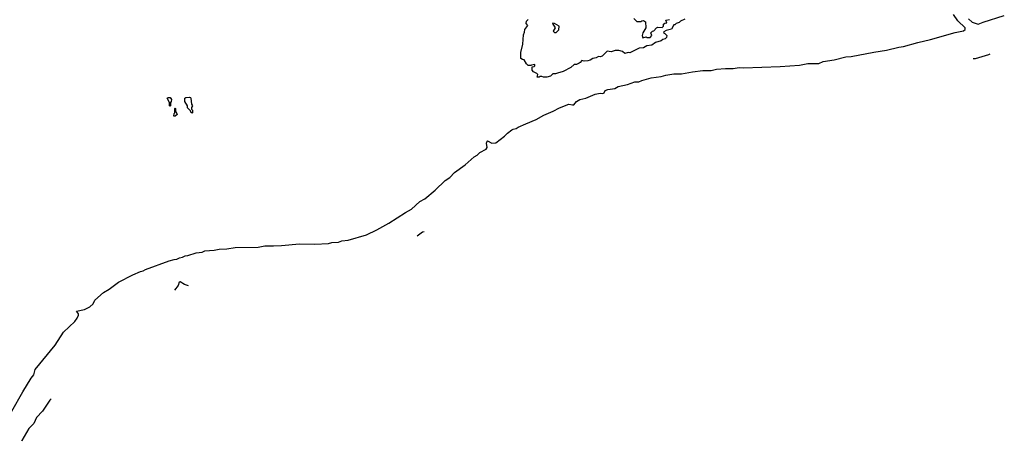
# Model space of a CAD drawing. Extents: x 2323203 to 2567568, y 883585 to 1022917.
# Tile 58 of 256: x 2444830 to 2456455, y 935729 to 940702. Entities that reach past the tile are written whole.
import ezdxf

# ---------------------------------------------------------------- set-up
doc = ezdxf.new("R2010")
doc.units = 0

msp = doc.modelspace()

# ---------------------------------------------------------------- linework, layer by layer
at = {"layer": '0CON10XD'}
for points in [[(2444735, 936085), (2444865, 936311), (2444967, 936475), (2444997, 936513), (2445013, 936577), (2445249, 936861), (2445348, 937015), (2445480, 937140), (2445509, 937181), (2445524, 937215), (2445523, 937233), (2445500, 937265), (2445595, 937284), (2445657, 937313), (2445698, 937352), (2445715, 937394), (2445821, 937485), (2445887, 937523), (2445998, 937605), (2446167, 937693), (2446255, 937733), (2446289, 937741), (2446315, 937756), (2446595, 937856), (2446655, 937874), (2446685, 937877), (2446715, 937894), (2446750, 937900), (2446784, 937915), (2446815, 937919), (2446915, 937952), (2446985, 937958), (2447015, 937974), (2447127, 937983), (2447185, 937995), (2447275, 938000), (2447375, 938016), (2447645, 938020), (2447725, 938034), (2447826, 938036), (2447921, 938039), (2448135, 938059), (2448315, 938054), (2448475, 938061), (2448515, 938074), (2448595, 938078), (2448635, 938092), (2448708, 938102), (2448926, 938164), (2449048, 938222), (2449189, 938301), (2449384, 938426), (2449454, 938466), (2449554, 938556), (2449615, 938589), (2449735, 938689), (2449854, 938806), (2449908, 938842), (2449965, 938898), (2450090, 938990), (2450195, 939085), (2450232, 939105), (2450264, 939135), (2450336, 939174), (2450349, 939195), (2450343, 939245), (2450350, 939270), (2450355, 939272), (2450405, 939244), (2450450, 939250), (2450552, 939328), (2450588, 939365), (2450639, 939401), (2450655, 939412), (2450691, 939419), (2450715, 939435), (2450805, 939475), (2450927, 939523), (2451018, 939575), (2451128, 939622), (2451205, 939664), (2451315, 939704), (2451355, 939696), (2451371, 939699), (2451404, 939736), (2451445, 939759), (2451515, 939778), (2451625, 939824), (2451685, 939836), (2451715, 939830), (2451730, 939840), (2451743, 939865), (2451775, 939880), (2451855, 939891), (2451895, 939912), (2452005, 939938), (2452093, 939967), (2452141, 939969), (2452175, 939986), (2452285, 940015), (2452405, 940032), (2452457, 940047), (2452555, 940062), (2452645, 940065), (2452775, 940088), (2452895, 940102), (2452995, 940103), (2453055, 940118), (2453165, 940127), (2453255, 940125), (2453325, 940138), (2453375, 940134), (2453809, 940151), (2454035, 940166), (2454135, 940186), (2454265, 940187), (2454315, 940208), (2454445, 940229), (2454582, 940265), (2454645, 940267), (2454915, 940320), (2455066, 940344), (2455211, 940379), (2455265, 940384), (2455435, 940434), (2455585, 940468), (2455875, 940551), (2455975, 940571), (2455992, 940585), (2455992, 940605), (2455905, 940689), (2455854, 940764)], [(2456033, 940713), (2456075, 940672), (2456145, 940651), (2456207, 940673), (2456455, 940750)], [(2450963, 940023), (2450940, 940025), (2450948, 940055), (2450935, 940068), (2450895, 940088), (2450882, 940105), (2450880, 940145), (2450905, 940150), (2450912, 940158), (2450910, 940175), (2450873, 940167), (2450865, 940160), (2450835, 940163), (2450812, 940182), (2450785, 940230), (2450765, 940232), (2450748, 940245), (2450747, 940313), (2450770, 940415), (2450777, 940525), (2450790, 940555), (2450793, 940587), (2450830, 940635), (2450808, 940658), (2450813, 940685), (2450835, 940703)], [(2452683, 940707), (2452630, 940685), (2452615, 940668), (2452580, 940655), (2452565, 940640), (2452555, 940640), (2452525, 940592), (2452464, 940576), (2452435, 940560), (2452430, 940545), (2452445, 940540), (2452470, 940515), (2452467, 940493), (2452450, 940475), (2452423, 940467), (2452405, 940452), (2452335, 940432), (2452295, 940401), (2452235, 940392), (2452195, 940371), (2452145, 940367), (2452035, 940311), (2452015, 940313), (2451974, 940304), (2451946, 940326), (2451905, 940340), (2451861, 940339), (2451815, 940321), (2451765, 940332), (2451705, 940270), (2451685, 940264), (2451663, 940267), (2451635, 940250), (2451595, 940243), (2451566, 940224), (2451537, 940217), (2451495, 940213), (2451465, 940220), (2451448, 940195), (2451435, 940188), (2451405, 940172), (2451375, 940172), (2451335, 940136), (2451245, 940090), (2451179, 940071), (2451155, 940062), (2451125, 940062), (2451095, 940037), (2451055, 940024), (2451015, 940023), (2450995, 940030), (2450975, 940030), (2450963, 940023)], [(2451165, 940550), (2451197, 940583), (2451200, 940625), (2451145, 940658), (2451125, 940660), (2451120, 940655), (2451152, 940605), (2451128, 940565), (2451145, 940550), (2451165, 940550)], [(2452080, 940715), (2452115, 940680), (2452165, 940680), (2452175, 940690), (2452195, 940692), (2452217, 940677), (2452222, 940605), (2452188, 940545), (2452180, 940515), (2452188, 940488), (2452225, 940498), (2452235, 940490), (2452275, 940490), (2452292, 940515), (2452282, 940545), (2452300, 940565), (2452318, 940572), (2452350, 940605), (2452365, 940612), (2452415, 940610), (2452430, 940625), (2452432, 940648), (2452445, 940660), (2452470, 940665), (2452460, 940695), (2452500, 940705)], [(2456286, 940295), (2456269, 940289), (2456109, 940241), (2456086, 940240)], [(2446605, 939680), (2446600, 939685), (2446600, 939725), (2446570, 939775), (2446584, 939786), (2446606, 939786), (2446622, 939762), (2446620, 939735), (2446610, 939725), (2446610, 939685), (2446605, 939680)], [(2446865, 939600), (2446852, 939612), (2446848, 939628), (2446812, 939662), (2446810, 939685), (2446780, 939735), (2446780, 939775), (2446790, 939785), (2446835, 939789), (2446848, 939785), (2446852, 939775), (2446860, 939705), (2446868, 939685), (2446860, 939665), (2446860, 939645), (2446870, 939635), (2446870, 939605), (2446865, 939600)], [(2446665, 939562), (2446650, 939565), (2446653, 939597), (2446660, 939605), (2446660, 939655), (2446665, 939660), (2446670, 939655), (2446670, 939625), (2446688, 939585), (2446665, 939562)], [(2449604, 938199), (2449585, 938194), (2449523, 938148)], [(2446821, 937564), (2446777, 937577), (2446725, 937608), (2446713, 937607), (2446702, 937565), (2446656, 937510)], [(2445202, 936229), (2445185, 936215), (2445100, 936085), (2445029, 936011), (2444995, 935939), (2444939, 935881), (2444854, 935736), (2444851, 935729)]]:
    msp.add_lwpolyline(points, dxfattribs=at)

doc.saveas('drawing.dxf')
